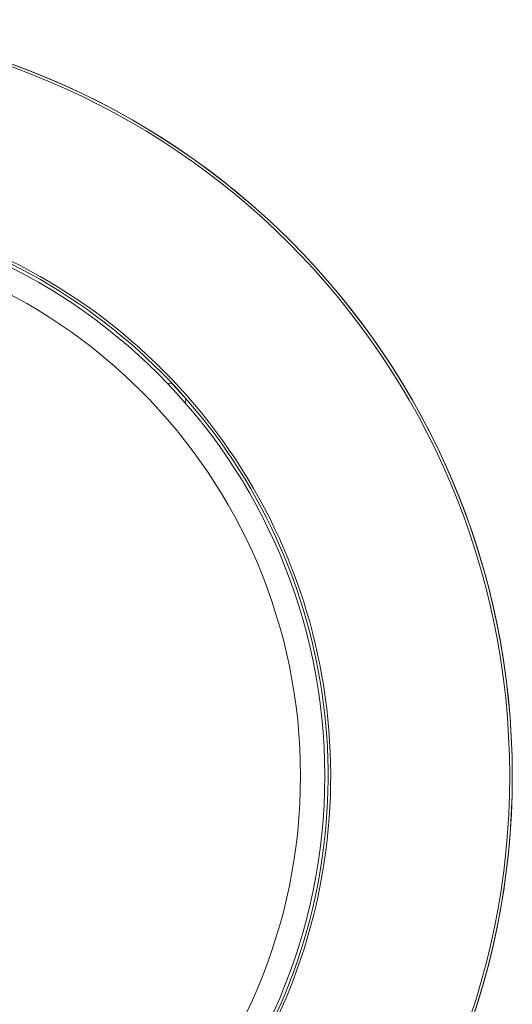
# Model space of a CAD drawing. Header units: millimetres. Extents: x 4085 to 7229, y 5281 to 10698.
# Tile 8 of 11: x 4860 to 5235, y 5683 to 6431. Entities that reach past the tile are written whole.
import ezdxf

# ---------------------------------------------------------------- set-up
doc = ezdxf.new("R2010")
doc.units = ezdxf.units.MM

msp = doc.modelspace()

# ---------------------------------------------------------------- linework, layer by layer
at = {"color": 7, "linetype": 'Continuous', "lineweight": 15}
msp.add_line((4976.65, 6154.01), (4985.73, 6144.03), dxfattribs=at)
for radius in [575, 432.5, 414.05]:
    msp.add_circle((4659.58, 5856.29), radius, dxfattribs=at)
for centre, radius, start, end in [((4659.58, 5856.29), 575, 270.1, 269.9), ((4659.58, 5856.29), 573, 270.1, 269.9), ((4659.58, 5856.29), 437, 325.71883, 250.17022), ((4659.58, 5856.29), 435, 328.74901, 250.17407), ((4659.58, 5856.29), 435, 328.74901, 250.17407), ((4974.43, 6151.99), 3, 42.29935, 122.62318), ((4983.51, 6142.01), 3, 322.03261, 42.29935)]:
    msp.add_arc(centre, radius, start, end, dxfattribs=at)

doc.saveas('drawing.dxf')
